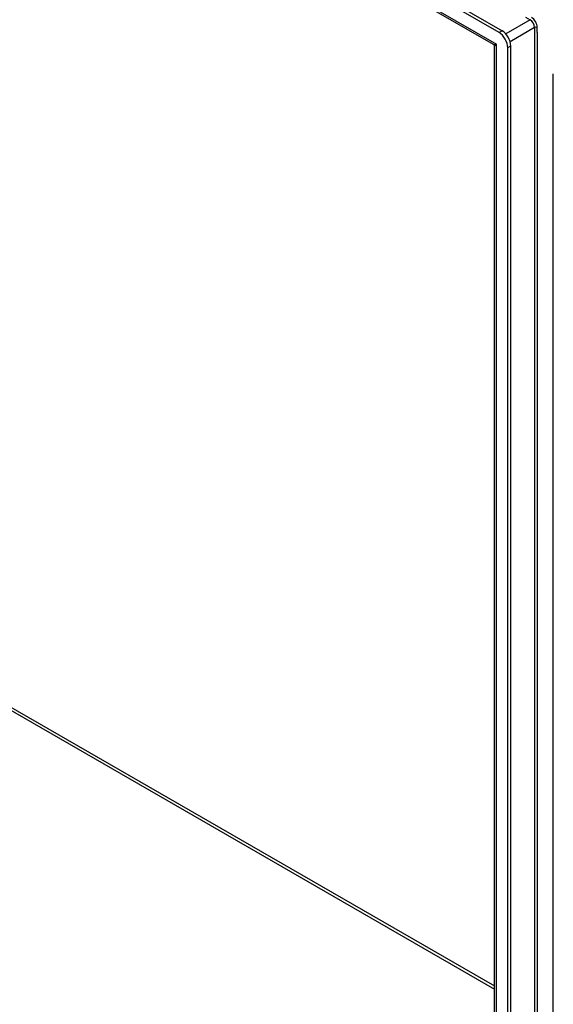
# Model space of a CAD drawing. Header units: inches. Extents: x 19 to 488, y 53 to 228.
# Tile 88 of 124: x 438.07 to 446.56, y 187.61 to 203.26. Entities that reach past the tile are written whole.
import ezdxf

# ---------------------------------------------------------------- set-up
doc = ezdxf.new("R2010")
doc.units = ezdxf.units.IN
doc.header["$MEASUREMENT"] = 0
doc.layers.add('Visible Edges(ANSI)', color=7, linetype='Continuous', lineweight=25)
doc.layers.add('Visible Tangent Edges(ANSI)', color=7, linetype='Continuous', lineweight=25)

msp = doc.modelspace()

# ---------------------------------------------------------------- linework, layer by layer
at = {"layer": 'Visible Edges(ANSI)'}
for p, q in [((412.801, 222.054), (445.74, 203.086)), ((445.692, 203.058), (412.753, 222.026)), ((445.606, 202.865), (412.88, 221.711)), ((445.622, 179.717), (445.622, 202.838)), ((445.831, 179.449), (445.831, 202.817)), ((445.879, 179.477), (445.879, 202.845)), ((446.555, 179.033), (446.555, 202.4))]:
    msp.add_line(p, q, dxfattribs=at)
at = {"layer": 'Visible Edges(ANSI)', "flags": 128}
msp.add_lwpolyline([(445.622, 202.838), (445.621, 202.846), (445.618, 202.854), (445.612, 202.861), (445.606, 202.865)], dxfattribs=at)
at = {"layer": 'Visible Edges(ANSI)'}
for centre, major_axis, start_param, end_param in [((445.692, 202.897), (0.098, -0.171), 0.787332, 2.358128), ((445.74, 202.925), (-0.098, 0.171), 3.928925, 5.499721)]:
    msp.add_ellipse(centre, major_axis=major_axis, ratio=0.578093, start_param=start_param, end_param=end_param, dxfattribs=at)
at = {"layer": 'Visible Tangent Edges(ANSI)'}
for p, q in [((412.795, 221.794), (445.651, 202.873)), ((446.113, 203.302), (446.185, 203.261)), ((446.185, 203.261), (445.798, 203.038)), ((445.868, 202.917), (446.255, 203.14)), ((446.255, 203.14), (446.255, 180.081)), ((446.299, 203.057), (446.299, 203.14)), ((445.74, 203.086), (445.692, 203.058)), ((446.299, 203.057), (446.299, 180.163)), ((445.651, 179.601), (445.651, 202.873)), ((445.831, 202.817), (445.879, 202.845)), ((419.993, 202.665), (445.622, 187.906)), ((419.971, 202.627), (445.622, 187.856))]:
    msp.add_line(p, q, dxfattribs=at)
for centre, major_axis, ratio, start_param, end_param in [((446.207, 203.193), (-0.065, 0.113), 0.578093, 3.928925, 5.499721), ((446.185, 203.18), (0.0494, -0.0858), 0.578093, 0.787332, 2.358128), ((446.277, 203.127), (0.031, 0), 0.575862, 0.785398, 2.356194), ((445.721, 202.914), (0.115, 0.047), 0.112147, 3.228242, 4.015574), ((445.721, 202.914), (-0.0986, -0.0765), 0.115347, 5.408573, 6.193971)]:
    msp.add_ellipse(centre, major_axis=major_axis, ratio=ratio, start_param=start_param, end_param=end_param, dxfattribs=at)

doc.saveas('drawing.dxf')
